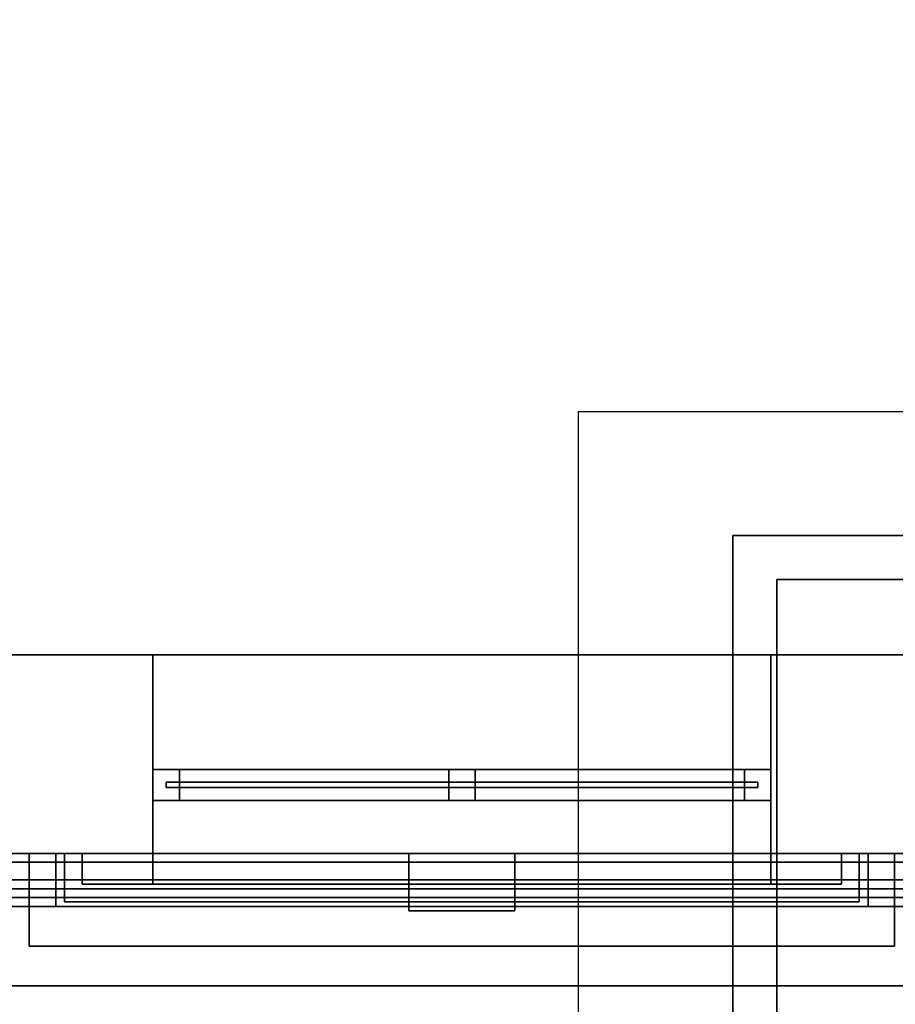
# Model space of a CAD drawing. Header units: metres. Extents: x -2 to 38, y -14 to 35.9.
# Tile 10 of 39: x 11.7 to 13.6, y 15.7 to 17.9. Entities that reach past the tile are written whole.
import ezdxf

# ---------------------------------------------------------------- set-up
doc = ezdxf.new("R2010")
doc.units = ezdxf.units.M
for name, color, linetype in [('FRAME', 8, 'Continuous'), ('GLASS', 5, 'Continuous'), ('INTERIOR_FLOOR', 8, 'Continuous'), ('PLASTER', 8, 'Continuous'), ('RUSTIC', 8, 'Continuous'), ('SLATE', 8, 'Continuous'), ('STUCCO', 8, 'Continuous')]:
    doc.layers.add(name, color=color, linetype=linetype)

msp = doc.modelspace()

# ---------------------------------------------------------------- linework, layer by layer
at = {"layer": 'FRAME'}
for points in [[(11.9667, 16.12), (11.9667, 16.19), (13.3667, 16.19), (13.3667, 16.12)], [(11.9667, 16.12), (11.9667, 16.19), (12.0267, 16.19), (12.0267, 16.12)], [(11.9667, 16.12), (13.3667, 16.12), (13.3667, 16.19), (11.9667, 16.19)], [(11.9667, 16.12), (11.9667, 16.19), (13.3667, 16.19), (13.3667, 16.12)], [(11.9667, 16.12), (13.3667, 16.12), (13.3667, 16.19), (11.9667, 16.19)], [(11.9667, 16.12), (11.9667, 16.19), (13.3667, 16.19), (13.3667, 16.12)], [(11.9667, 16.12), (13.3667, 16.12), (13.3667, 16.19), (11.9667, 16.19)], [(11.9667, 16.12), (12.0267, 16.12), (12.0267, 16.19), (11.9667, 16.19)], [(11.9667, 16.12), (11.9667, 16.19), (13.3667, 16.19), (13.3667, 16.12)], [(11.9667, 16.12), (11.9667, 16.19), (12.0267, 16.19), (12.0267, 16.12)], [(11.9667, 16.12), (13.3667, 16.12), (13.3667, 16.19), (11.9667, 16.19)], [(11.9667, 16.12), (11.9667, 16.19), (13.3667, 16.19), (13.3667, 16.12)], [(11.9667, 16.12), (13.3667, 16.12), (13.3667, 16.19), (11.9667, 16.19)], [(11.9667, 16.12), (11.9667, 16.19), (13.3667, 16.19), (13.3667, 16.12)], [(11.9667, 16.12), (13.3667, 16.12), (13.3667, 16.19), (11.9667, 16.19)], [(11.9667, 16.12), (12.0267, 16.12), (12.0267, 16.19), (11.9667, 16.19)], [(12.6367, 16.12), (12.6367, 16.19), (12.6967, 16.19), (12.6967, 16.12)], [(12.6367, 16.12), (12.6967, 16.12), (12.6967, 16.19), (12.6367, 16.19)], [(12.6367, 16.12), (12.6367, 16.19), (12.6967, 16.19), (12.6967, 16.12)], [(12.6367, 16.12), (12.6967, 16.12), (12.6967, 16.19), (12.6367, 16.19)], [(13.3067, 16.12), (13.3067, 16.19), (13.3667, 16.19), (13.3667, 16.12)], [(13.3067, 16.12), (13.3667, 16.12), (13.3667, 16.19), (13.3067, 16.19)], [(13.3067, 16.12), (13.3067, 16.19), (13.3667, 16.19), (13.3667, 16.12)], [(13.3067, 16.12), (13.3667, 16.12), (13.3667, 16.19), (13.3067, 16.19)]]:
    msp.add_lwpolyline(points, close=True, dxfattribs=at)
at = {"layer": 'GLASS'}
for points in [[(11.9967, 16.149), (11.9967, 16.161), (13.3367, 16.161), (13.3367, 16.149)], [(11.9967, 16.149), (13.3367, 16.149), (13.3367, 16.161), (11.9967, 16.161)], [(11.9967, 16.149), (11.9967, 16.161), (13.3367, 16.161), (13.3367, 16.149)], [(11.9967, 16.149), (13.3367, 16.149), (13.3367, 16.161), (11.9967, 16.161)]]:
    msp.add_lwpolyline(points, close=True, dxfattribs=at)
at = {"layer": 'INTERIOR_FLOOR'}
for points in [[(6.45, 16.45), (6.45, 29.55), (29.55, 29.55), (29.55, 16.45)], [(6.45, 16.45), (29.55, 16.45), (29.55, 29.55), (6.45, 29.55)], [(6.45, 16.45), (6.45, 29.55), (29.55, 29.55), (29.55, 16.45)], [(6.45, 16.45), (29.55, 16.45), (29.55, 29.55), (6.45, 29.55)]]:
    msp.add_lwpolyline(points, close=True, dxfattribs=at)
at = {"layer": 'PLASTER'}
for points in [[(5.98, 15.98), (5.98, 30.02), (30.02, 30.02), (30.02, 15.98)], [(5.98, 15.98), (30.02, 15.98), (30.02, 30.02), (5.98, 30.02)], [(10.7, 16), (10.7, 16.45), (11.9667, 16.45), (11.9667, 16)], [(10.7, 16), (11.9667, 16), (11.9667, 16.45), (10.7, 16.45)], [(10.7, 16), (10.7, 16.45), (11.9667, 16.45), (11.9667, 16)], [(10.7, 16), (11.9667, 16), (11.9667, 16.45), (10.7, 16.45)], [(11.9667, 16), (11.9667, 16.45), (13.3667, 16.45), (13.3667, 16)], [(11.9667, 16), (13.3667, 16), (13.3667, 16.45), (11.9667, 16.45)], [(11.9667, 16), (11.9667, 16.45), (13.3667, 16.45), (13.3667, 16)], [(11.9667, 16), (13.3667, 16), (13.3667, 16.45), (11.9667, 16.45)], [(11.9667, 16), (11.9667, 16.45), (13.3667, 16.45), (13.3667, 16)], [(11.9667, 16), (13.3667, 16), (13.3667, 16.45), (11.9667, 16.45)], [(11.9667, 16), (11.9667, 16.45), (13.3667, 16.45), (13.3667, 16)], [(11.9667, 16), (13.3667, 16), (13.3667, 16.45), (11.9667, 16.45)], [(13.3667, 16), (13.3667, 16.45), (14, 16.45), (14, 16)], [(13.3667, 16), (14, 16), (14, 16.45), (13.3667, 16.45)], [(13.3667, 16), (13.3667, 16.45), (14, 16.45), (14, 16)], [(13.3667, 16), (14, 16), (14, 16.45), (13.3667, 16.45)], [(11.7667, 15.89), (11.7667, 16), (13.5667, 16), (13.5667, 15.89)], [(11.7667, 15.89), (13.5667, 15.89), (13.5667, 16), (11.7667, 16)], [(11.7667, 15.89), (11.7667, 16), (13.5667, 16), (13.5667, 15.89)], [(11.7667, 15.89), (13.5667, 15.89), (13.5667, 16), (11.7667, 16)]]:
    msp.add_lwpolyline(points, close=True, dxfattribs=at)
at = {"layer": 'RUSTIC'}
for points in [[(6, 16), (6, 30), (30, 30), (30, 16)], [(6, 16), (30, 16), (30, 30), (6, 30)]]:
    msp.add_lwpolyline(points, close=True, dxfattribs=at)
at = {"layer": 'SLATE'}
for points in [[(12.93, 11.68), (18, 11.68), (18, 17), (12.93, 17)], [(18, 17), (12.93, 17), (12.93, 11.68), (18, 11.68)]]:
    msp.add_lwpolyline(points, close=True, dxfattribs=at)
at = {"layer": 'STUCCO'}
for points in [[(5.7, 15.7), (5.7, 30.3), (30.3, 30.3), (30.3, 15.7)], [(5.7, 15.7), (30.3, 15.7), (30.3, 30.3), (5.7, 30.3)], [(5.88, 15.88), (5.88, 30.12), (30.12, 30.12), (30.12, 15.88)], [(5.88, 15.88), (30.12, 15.88), (30.12, 30.12), (5.88, 30.12)], [(5.9, 15.9), (5.9, 30.1), (30.1, 30.1), (30.1, 15.9)], [(5.9, 15.9), (30.1, 15.9), (30.1, 30.1), (5.9, 30.1)], [(5.92, 15.92), (5.92, 30.08), (30.08, 30.08), (30.08, 15.92)], [(5.92, 15.92), (30.08, 15.92), (30.08, 30.08), (5.92, 30.08)], [(5.94, 15.94), (5.94, 30.06), (30.06, 30.06), (30.06, 15.94)], [(5.94, 15.94), (30.06, 15.94), (30.06, 30.06), (5.94, 30.06)], [(13.28, 14.68), (13.28, 16.72), (22.72, 16.72), (22.72, 14.68)], [(13.28, 14.68), (22.72, 14.68), (22.72, 16.72), (13.28, 16.72)], [(13.38, 14.78), (13.38, 16.62), (22.62, 16.62), (22.62, 14.78)], [(13.38, 14.78), (22.62, 14.78), (22.62, 16.62), (13.38, 16.62)], [(11.6867, 15.79), (11.6867, 16), (13.6467, 16), (13.6467, 15.79)], [(11.6867, 15.79), (13.6467, 15.79), (13.6467, 16), (11.6867, 16)], [(11.6867, 15.79), (11.6867, 16), (13.6467, 16), (13.6467, 15.79)], [(11.6867, 15.79), (13.6467, 15.79), (13.6467, 16), (11.6867, 16)], [(11.7467, 15.88), (11.7467, 16), (13.5867, 16), (13.5867, 15.88)], [(11.7467, 15.88), (13.5867, 15.88), (13.5867, 16), (11.7467, 16)], [(11.7467, 15.88), (11.7467, 16), (13.5867, 16), (13.5867, 15.88)], [(11.7467, 15.88), (13.5867, 15.88), (13.5867, 16), (11.7467, 16)], [(11.8067, 15.93), (11.8067, 16), (11.9667, 16), (11.9667, 15.93)], [(11.8067, 15.93), (11.9667, 15.93), (11.9667, 16), (11.8067, 16)], [(11.8067, 15.93), (11.8067, 16), (13.5267, 16), (13.5267, 15.93)], [(11.8067, 15.93), (13.5267, 15.93), (13.5267, 16), (11.8067, 16)], [(11.8067, 15.93), (11.8067, 16), (11.9667, 16), (11.9667, 15.93)], [(11.8067, 15.93), (11.9667, 15.93), (11.9667, 16), (11.8067, 16)], [(11.8067, 15.93), (11.8067, 16), (13.5267, 16), (13.5267, 15.93)], [(11.8067, 15.93), (13.5267, 15.93), (13.5267, 16), (11.8067, 16)], [(12.5467, 15.87), (12.5467, 16), (12.7867, 16), (12.7867, 15.87)], [(12.5467, 15.87), (12.7867, 15.87), (12.7867, 16), (12.5467, 16)], [(13.3667, 15.93), (13.3667, 16), (13.5267, 16), (13.5267, 15.93)], [(13.3667, 15.93), (13.5267, 15.93), (13.5267, 16), (13.3667, 16)], [(13.3667, 15.93), (13.3667, 16), (13.5267, 16), (13.5267, 15.93)], [(13.3667, 15.93), (13.5267, 15.93), (13.5267, 16), (13.3667, 16)]]:
    msp.add_lwpolyline(points, close=True, dxfattribs=at)

doc.saveas('drawing.dxf')
